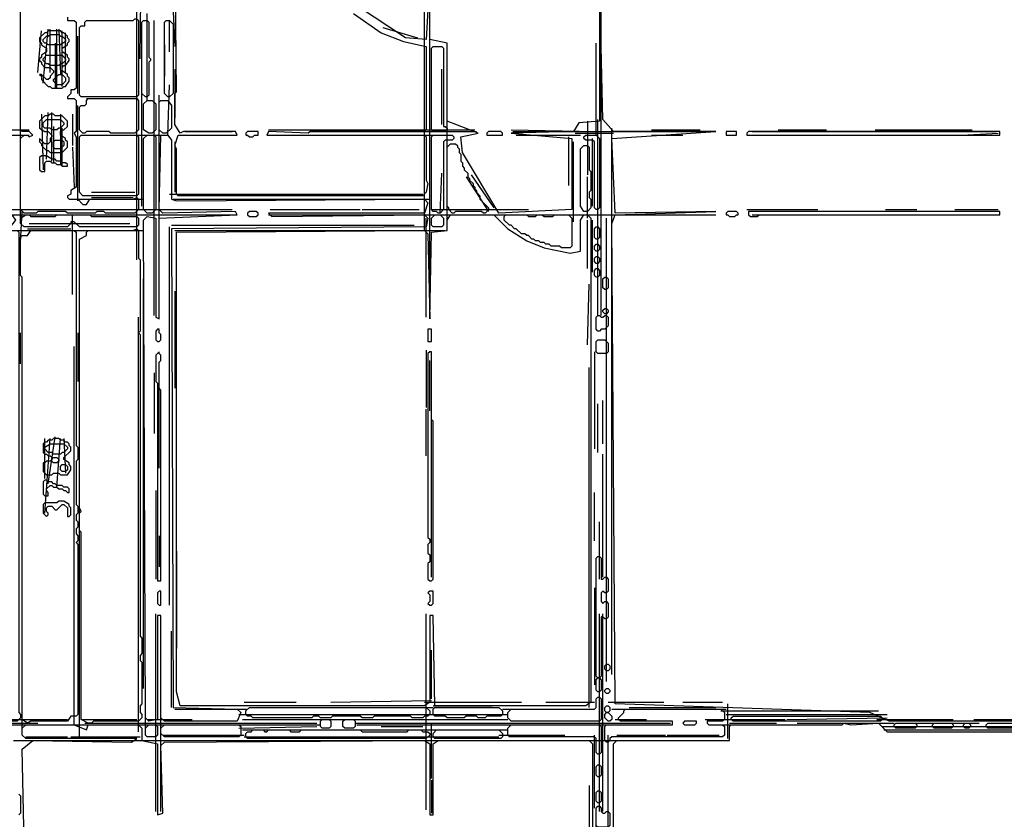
# Model space of a CAD drawing. Header units: millimetres. Extents: x -171 to 29168, y -21389 to 9617.
# Tile 41 of 60: x 1721 to 5374, y 2814 to 5779. Entities that reach past the tile are written whole.
import ezdxf

# ---------------------------------------------------------------- set-up
doc = ezdxf.new("R2010")
doc.units = ezdxf.units.MM
for name, color, linetype in [('TRACE_CONTOUR_FINE', 8, 'Continuous'), ('TRACE_CONTOUR_MAJOR', 7, 'Continuous'), ('TRACE_DARK_PIXELS', 250, 'Continuous'), ('TRACE_STRAIGHT_LINES', 4, 'Continuous')]:
    doc.layers.add(name, color=color, linetype=linetype)

msp = doc.modelspace()

# ---------------------------------------------------------------- linework, layer by layer
at = {"layer": 'TRACE_CONTOUR_FINE'}
for points in [[(2559.9, 5357.7), (2559.9, 5351.3), (2566.3, 5351.3), (2572.7, 5344.9), (2585.6, 5344.9), (2592, 5351.3), (2604.9, 5351.3), (2604.9, 5364.2), (2566.3, 5364.2)], [(3453.9, 5357.7), (3453.9, 5351.3), (3511.8, 5351.3), (3511.8, 5357.7), (3505.4, 5364.2), (3460.3, 5364.2)], [(4341.5, 5364.2), (4341.5, 5351.3), (4380.1, 5351.3), (4380.1, 5364.2)], [(2566.3, 5061.9), (2566.3, 5055.4), (2572.7, 5049), (2598.5, 5049), (2604.9, 5055.4), (2604.9, 5061.9), (2598.5, 5068.3), (2572.7, 5068.3)], [(4341.5, 5061.9), (4341.5, 5055.4), (4347.9, 5055.4), (4354.4, 5049), (4373.7, 5049), (4380.1, 5055.4), (4386.5, 5055.4), (4386.5, 5061.9), (4380.1, 5068.3), (4347.9, 5068.3)], [(3852.7, 4939.7), (3859.1, 4946.1), (3865.5, 4946.1), (3872, 4939.7), (3872, 4926.8), (3865.5, 4920.4), (3859.1, 4920.4), (3852.7, 4926.8)], [(3852.7, 4894.6), (3859.1, 4901.1), (3865.5, 4901.1), (3872, 4894.6), (3872, 4881.8), (3865.5, 4875.3), (3859.1, 4875.3), (3852.7, 4881.8)], [(3859.1, 4856), (3865.5, 4856), (3872, 4849.6), (3872, 4830.3), (3865.5, 4823.9), (3859.1, 4823.9), (3852.7, 4830.3), (3852.7, 4849.6)], [(3884.8, 4701.7), (3891.3, 4708.1), (3897.7, 4708.1), (3904.1, 4701.7), (3904.1, 4695.3), (3897.7, 4688.8), (3891.3, 4688.8), (3884.8, 4695.3)], [(2231.9, 4630.9), (2225.4, 4624.5), (2225.4, 4592.3), (2231.9, 4585.9), (2238.3, 4585.9), (2244.7, 4592.3), (2244.7, 4611.6), (2238.3, 4618.1), (2238.3, 4630.9)], [(3235.2, 4630.9), (3235.2, 4585.9), (3248.1, 4585.9), (3248.1, 4630.9)], [(1839.5, 4148.5), (1845.9, 4155), (1858.8, 4155), (1865.2, 4148.5), (1865.2, 4142.1), (1858.8, 4135.7), (1845.9, 4135.7), (1839.5, 4142.1)], [(1871.7, 4122.8), (1878.1, 4129.2), (1891, 4129.2), (1897.4, 4122.8), (1897.4, 4110), (1891, 4103.5), (1878.1, 4103.5), (1871.7, 4110)], [(2238.3, 3659.7), (2231.9, 3653.3), (2231.9, 3614.7), (2238.3, 3608.3), (2244.7, 3608.3), (2244.7, 3659.7)], [(3254.5, 3659.7), (3241.7, 3659.7), (3235.2, 3653.3), (3241.7, 3646.9), (3241.7, 3621.1), (3235.2, 3614.7), (3241.7, 3608.3), (3248.1, 3608.3), (3254.5, 3614.7)], [(3891.3, 3383.2), (3897.7, 3389.6), (3904.1, 3389.6), (3910.6, 3383.2), (3910.6, 3370.3), (3904.1, 3363.9), (3897.7, 3363.9), (3891.3, 3370.3)], [(3891.3, 3293.1), (3897.7, 3299.5), (3904.1, 3299.5), (3910.6, 3293.1), (3910.6, 3286.7), (3904.1, 3280.2), (3897.7, 3280.2), (3891.3, 3286.7)], [(3891.3, 3228.8), (3897.7, 3235.2), (3904.1, 3235.2), (3910.6, 3228.8), (3910.6, 3215.9), (3904.1, 3209.5), (3897.7, 3209.5), (3891.3, 3215.9)], [(3891.3, 3203.1), (3897.7, 3209.5), (3904.1, 3209.5), (3917, 3196.6), (3917, 3183.8), (3910.6, 3177.3), (3904.1, 3177.3), (3891.3, 3190.2)], [(4180.7, 3170.9), (4187.1, 3164.5), (4225.7, 3164.5), (4232.2, 3170.9), (4232.2, 3177.3), (4187.1, 3177.3)], [(5222.7, 3164.5), (5229.1, 3170.9), (5242, 3170.9), (5248.4, 3164.5), (5248.4, 3158), (5242, 3151.6), (5229.1, 3151.6), (5222.7, 3158)]]:
    msp.add_lwpolyline(points, close=True, dxfattribs=at)
at = {"layer": 'TRACE_CONTOUR_MAJOR'}
for points in [[(2958.7, 5801.5), (3061.6, 5730.8), (3145.2, 5698.6), (3228.8, 5679.3), (3228.8, 5370.6), (3222.4, 5364.2), (2797.9, 5364.2), (2791.4, 5357.7), (2643.5, 5364.2), (2637.1, 5351.3), (3222.4, 5351.3), (3228.8, 5344.9), (3228.8, 5184.1), (3235.2, 5171.2), (3228.8, 5139.1), (3215.9, 5126.2), (2309, 5126.2), (2302.6, 5132.6), (2302.6, 5299.8), (2296.2, 5312.7), (2309, 5351.3), (2527.7, 5351.3), (2521.3, 5364.2), (2328.3, 5364.2), (2315.5, 5357.7), (2296.2, 5389.9), (2296.2, 5505.7), (2302.6, 5512.1), (2296.2, 6148.9)], [(1897.4, 5788.7), (1897.4, 5775.8), (1923.1, 5775.8), (1929.6, 5769.4), (1929.6, 5525), (1923.1, 5518.5), (1910.3, 5518.5), (1910.3, 5505.7), (1897.4, 5492.8), (1897.4, 5486.4), (1923.1, 5486.4), (1929.6, 5479.9), (1929.6, 5364.2), (1923.1, 5357.7), (1929.6, 5344.9), (1929.6, 5158.3), (1910.3, 5145.5), (1910.3, 5132.6), (1897.4, 5126.2), (1897.4, 5119.8), (1903.8, 5113.3), (1936, 5113.3), (1955.3, 5094), (1968.1, 5094), (1981, 5113.3), (2141.8, 5113.3), (2154.7, 5119.8), (2161.1, 5113.3), (2161.1, 5074.7), (2148.2, 5061.9), (2038.9, 5061.9), (2032.5, 5068.3), (2006.7, 5068.3), (2000.3, 5061.9), (1897.4, 5061.9), (1891, 5068.3), (1788.1, 5068.3), (1781.6, 5061.9), (1736.6, 5061.9), (1723.7, 5074.7), (1723.7, 5338.4), (1736.6, 5351.3), (1749.5, 5351.3), (1755.9, 5344.9), (1768.8, 5351.3), (1755.9, 5364.2), (1730.2, 5364.2), (1723.7, 5370.6), (1723.7, 6136)], [(5499.2, 3177.3), (4946.1, 3177.3), (4875.3, 3209.5), (3929.9, 3241.7), (3917, 5023.3), (3929.9, 5055.4), (4302.9, 5068.3), (3929.9, 5061.9), (3917, 5338.4), (4302.9, 5364.2), (3923.4, 5364.2), (3884.8, 5409.2), (3872, 5949.5), (3872, 5402.8), (3794.8, 5396.3), (3775.5, 5364.2), (3544, 5357.7), (3769.1, 5338.4), (3769.1, 5074.7), (3498.9, 5061.9), (3363.9, 5287), (3357.4, 5344.9), (3421.7, 5357.7), (3306, 5402.8), (3306, 5692.2), (3241.7, 5705.1), (3241.7, 5949.5), (3228.8, 5705.1), (3151.6, 5711.5), (2920.1, 5865.8)], [(1743, 2437.7), (1730.2, 3074.4), (1768.8, 3106.6), (2135.4, 3100.2), (2154.7, 3113), (1743, 3113), (1730.2, 3125.9), (1730.2, 3151.6), (1743, 3164.5), (1923.1, 3164.5), (1968.1, 3145.2), (1974.6, 3164.5), (2161.1, 3164.5), (2174, 3151.6), (2174, 3106.6), (2231.9, 3093.7), (2231.9, 2830), (2251.1, 2836.4), (2244.7, 3087.3), (2257.6, 3100.2), (3222.4, 3106.6), (3241.7, 3093.7), (3241.7, 2830), (3254.5, 2830), (3254.5, 3093.7), (3273.8, 3106.6), (3833.4, 3106.6), (3846.2, 3093.7), (3846.2, 2418.4)], [(3923.4, 2746.4), (3923.4, 3093.7), (3936.3, 3106.6), (4354.4, 3106.6), (4354.4, 3158), (4360.8, 3164.5), (4772.4, 3164.5), (4778.9, 3170.9), (4804.6, 3164.5), (4907.5, 3170.9), (4939.7, 3138.7), (5505.7, 3138.7)], [(1717.3, 2907.2), (1723.7, 2900.8), (1723.7, 2836.4), (1717.3, 2830)]]:
    msp.add_lwpolyline(points, dxfattribs=at)
for points in [[(2154.7, 5782.2), (2161.1, 5775.8), (2161.1, 5499.2), (2154.7, 5492.8), (1948.9, 5492.8), (1942.4, 5499.2), (1942.4, 5750.1), (1948.9, 5756.5), (1961.7, 5756.5), (1961.7, 5769.4), (1968.1, 5775.8), (2141.8, 5775.8), (2148.2, 5782.2)], [(2180.4, 5775.8), (2193.3, 5775.8), (2199.7, 5769.4), (2199.7, 5640.7), (2206.1, 5634.3), (2206.1, 5627.9), (2199.7, 5621.4), (2199.7, 5499.2), (2193.3, 5492.8), (2186.8, 5492.8), (2174, 5505.7), (2174, 5769.4)], [(2264, 5775.8), (2276.9, 5775.8), (2289.7, 5762.9), (2289.7, 5505.7), (2276.9, 5492.8), (2270.4, 5492.8), (2257.6, 5505.7), (2257.6, 5769.4)], [(1826.6, 5737.2), (1820.2, 5730.8), (1813.8, 5730.8), (1794.5, 5711.5), (1794.5, 5698.6), (1800.9, 5692.2), (1800.9, 5685.8), (1820.2, 5672.9), (1820.2, 5660), (1800.9, 5647.2), (1800.9, 5640.7), (1794.5, 5634.3), (1794.5, 5627.9), (1800.9, 5621.4), (1800.9, 5615), (1813.8, 5602.1), (1833.1, 5602.1), (1845.9, 5589.3), (1845.9, 5582.8), (1833.1, 5570), (1833.1, 5563.6), (1826.6, 5557.1), (1820.2, 5557.1), (1800.9, 5576.4), (1794.5, 5576.4), (1800.9, 5570), (1800.9, 5557.1), (1826.6, 5531.4), (1833.1, 5531.4), (1839.5, 5525), (1878.1, 5525), (1884.5, 5531.4), (1891, 5531.4), (1903.8, 5550.7), (1903.8, 5563.6), (1897.4, 5570), (1897.4, 5576.4), (1878.1, 5589.3), (1878.1, 5602.1), (1884.5, 5608.6), (1891, 5608.6), (1903.8, 5627.9), (1903.8, 5634.3), (1897.4, 5640.7), (1897.4, 5647.2), (1878.1, 5660), (1878.1, 5672.9), (1897.4, 5685.8), (1897.4, 5692.2), (1903.8, 5698.6), (1903.8, 5705.1), (1897.4, 5711.5), (1897.4, 5717.9), (1884.5, 5730.8), (1878.1, 5730.8), (1871.7, 5737.2)], [(1807.4, 5705.1), (1820.2, 5717.9), (1826.6, 5717.9), (1833.1, 5724.3), (1865.2, 5724.3), (1871.7, 5717.9), (1878.1, 5717.9), (1891, 5705.1), (1891, 5698.6), (1871.7, 5685.8), (1826.6, 5685.8), (1820.2, 5692.2), (1813.8, 5692.2), (1807.4, 5698.6)], [(3254.5, 5679.3), (3286.7, 5679.3), (3293.1, 5672.9), (3293.1, 5383.5), (3299.5, 5383.5), (3306, 5377), (3306, 5370.6), (3299.5, 5364.2), (3254.5, 5364.2), (3248.1, 5370.6), (3248.1, 5672.9)], [(1807.4, 5634.3), (1820.2, 5647.2), (1878.1, 5647.2), (1891, 5634.3), (1891, 5627.9), (1878.1, 5615), (1871.7, 5615), (1865.2, 5608.6), (1833.1, 5608.6), (1826.6, 5615), (1820.2, 5615), (1807.4, 5627.9)], [(1865.2, 5576.4), (1878.1, 5576.4), (1891, 5563.6), (1891, 5550.7), (1878.1, 5537.8), (1858.8, 5537.8), (1845.9, 5550.7), (1845.9, 5557.1)], [(1942.4, 5454.2), (1948.9, 5460.6), (1961.7, 5460.6), (1968.1, 5467.1), (1968.1, 5479.9), (1974.6, 5486.4), (2154.7, 5486.4), (2161.1, 5479.9), (2161.1, 5370.6), (2148.2, 5357.7), (2058.2, 5357.7), (2051.8, 5364.2), (1968.1, 5364.2), (1961.7, 5357.7), (1955.3, 5357.7), (1942.4, 5370.6)], [(2193.3, 5479.9), (2212.6, 5479.9), (2225.4, 5467.1), (2225.4, 5370.6), (2212.6, 5357.7), (2199.7, 5357.7), (2180.4, 5370.6), (2180.4, 5467.1)], [(2244.7, 5479.9), (2270.4, 5479.9), (2283.3, 5460.6), (2283.3, 5377), (2264, 5357.7), (2251.1, 5357.7), (2238.3, 5370.6), (2238.3, 5473.5)], [(1813.8, 5422.1), (1794.5, 5402.8), (1794.5, 5377), (1813.8, 5364.2), (1826.6, 5364.2), (1839.5, 5351.3), (1839.5, 5344.9), (1833.1, 5338.4), (1833.1, 5325.6), (1826.6, 5319.1), (1813.8, 5319.1), (1794.5, 5338.4), (1794.5, 5325.6), (1800.9, 5319.1), (1800.9, 5312.7), (1820.2, 5293.4), (1826.6, 5293.4), (1833.1, 5287), (1878.1, 5287), (1897.4, 5306.3), (1897.4, 5325.6), (1891, 5332), (1891, 5338.4), (1871.7, 5351.3), (1871.7, 5364.2), (1878.1, 5370.6), (1884.5, 5370.6), (1897.4, 5383.5), (1897.4, 5402.8), (1878.1, 5422.1), (1852.4, 5422.1), (1845.9, 5428.5), (1833.1, 5428.5), (1826.6, 5422.1)], [(1807.4, 5383.5), (1807.4, 5396.3), (1820.2, 5409.2), (1871.7, 5409.2), (1884.5, 5396.3), (1884.5, 5389.9), (1871.7, 5377), (1865.2, 5377), (1858.8, 5370.6), (1839.5, 5370.6), (1833.1, 5377), (1813.8, 5377)], [(1942.4, 5344.9), (1948.9, 5351.3), (2154.7, 5351.3), (2161.1, 5344.9), (2161.1, 5132.6), (2154.7, 5126.2), (1955.3, 5126.2), (1942.4, 5139.1)], [(2244.7, 5351.3), (2270.4, 5351.3), (2283.3, 5332), (2283.3, 5113.3), (2302.6, 5106.9), (3222.4, 5113.3), (3235.2, 5100.5), (3222.4, 5061.9), (2643.5, 5061.9), (2656.4, 5049), (3222.4, 5055.4), (3235.2, 5042.6), (3228.8, 5010.4), (2283.3, 5004), (2289.7, 3228.8), (2527.7, 3222.4), (2540.6, 3209.5), (2527.7, 3177.3), (2257.6, 3177.3), (2244.7, 3190.2), (2244.7, 3569.7), (2231.9, 3569.7), (2231.9, 3183.8), (2199.7, 3177.3), (2186.8, 3190.2), (2180.4, 5036.1), (2193.3, 5049), (2225.4, 5042.6), (2225.4, 4676), (2238.3, 4669.5), (2238.3, 5042.6), (2527.7, 5055.4), (2521.3, 5068.3), (2251.1, 5061.9), (2238.3, 5074.7)], [(2193.3, 5351.3), (2219, 5351.3), (2225.4, 5344.9), (2225.4, 5074.7), (2212.6, 5061.9), (2193.3, 5061.9), (2180.4, 5074.7), (2180.4, 5338.4)], [(3325.3, 5351.3), (3331.7, 5344.9), (3331.7, 5338.4), (3325.3, 5332), (3299.5, 5332), (3293.1, 5325.6), (3293.1, 5074.7), (3280.2, 5061.9), (3273.8, 5061.9), (3267.4, 5068.3), (3254.5, 5068.3), (3248.1, 5074.7), (3248.1, 5344.9), (3254.5, 5351.3)], [(3820.5, 5351.3), (3859.1, 5351.3), (3872, 5338.4), (3872, 5081.2), (3865.5, 5074.7), (3859.1, 5074.7), (3852.7, 5081.2), (3852.7, 5325.6), (3846.2, 5332), (3820.5, 5332), (3814.1, 5338.4), (3814.1, 5344.9)], [(4418.7, 5357.7), (4418.7, 5351.3), (5357.7, 5351.3), (5357.7, 5364.2), (4425.1, 5364.2)], [(1845.9, 5325.6), (1852.4, 5332), (1878.1, 5332), (1884.5, 5325.6), (1884.5, 5312.7), (1871.7, 5299.8), (1852.4, 5299.8), (1845.9, 5306.3)], [(3318.8, 5319.1), (3338.1, 5319.1), (3344.6, 5312.7), (3344.6, 5306.3), (3351, 5299.8), (3351, 5287), (3357.4, 5280.6), (3357.4, 5254.8), (3363.9, 5248.4), (3363.9, 5235.5), (3370.3, 5229.1), (3370.3, 5222.7), (3383.2, 5209.8), (3383.2, 5196.9), (3389.6, 5190.5), (3389.6, 5184.1), (3402.5, 5171.2), (3402.5, 5164.8), (3408.9, 5158.3), (3408.9, 5151.9), (3415.3, 5145.5), (3415.3, 5139.1), (3428.2, 5126.2), (3428.2, 5113.3), (3460.3, 5081.2), (3460.3, 5074.7), (3447.5, 5061.9), (3441, 5061.9), (3434.6, 5068.3), (3338.1, 5068.3), (3331.7, 5061.9), (3325.3, 5061.9), (3312.4, 5074.7), (3312.4, 5081.2), (3306, 5087.6), (3306, 5306.3)], [(3814.1, 5312.7), (3827, 5312.7), (3833.4, 5306.3), (3833.4, 5222.7), (3839.8, 5216.2), (3839.8, 5145.5), (3833.4, 5139.1), (3833.4, 5119.8), (3839.8, 5113.3), (3839.8, 5081.2), (3827, 5068.3), (3814.1, 5068.3), (3801.2, 5087.6), (3801.2, 5299.8)], [(1794.5, 5267.7), (1794.5, 5222.7), (1800.9, 5216.2), (1813.8, 5216.2), (1813.8, 5248.4), (1820.2, 5254.8), (1833.1, 5254.8), (1839.5, 5248.4), (1852.4, 5248.4), (1858.8, 5242), (1871.7, 5242), (1878.1, 5235.5), (1897.4, 5235.5), (1897.4, 5242), (1891, 5248.4), (1878.1, 5248.4), (1871.7, 5254.8), (1858.8, 5254.8), (1852.4, 5261.3), (1839.5, 5261.3), (1820.2, 5274.1), (1800.9, 5274.1)], [(1524.3, 5055.4), (1537.2, 5049), (1678.7, 5049), (1691.6, 5055.4), (1704.4, 5036.1), (1678.7, 5004), (1685.1, 4997.5), (1710.9, 4997.5), (1717.3, 4991.1), (1717.3, 3209.5), (1723.7, 3203.1), (1723.7, 3190.2), (1710.9, 3177.3), (1543.6, 3177.3), (1530.8, 3170.9), (1517.9, 3183.8), (1517.9, 4753.1), (1511.5, 4759.6), (1511.5, 5042.6)], [(1723.7, 5042.6), (1743, 5055.4), (1755.9, 5055.4), (1762.3, 5049), (1852.4, 5049), (1858.8, 5055.4), (1981, 5055.4), (1987.4, 5049), (2154.7, 5049), (2161.1, 5042.6), (2161.1, 5016.8), (2154.7, 5010.4), (1942.4, 5010.4), (1923.1, 5029.7), (1910.3, 5029.7), (1910.3, 5023.3), (1897.4, 5010.4), (1736.6, 5010.4), (1723.7, 5023.3)], [(3827, 5055.4), (3839.8, 5042.6), (3839.8, 3248.1), (3820.5, 3235.2), (3260.9, 3235.2), (3254.5, 3569.7), (3241.7, 3569.7), (3241.7, 3248.1), (3222.4, 3235.2), (2315.5, 3235.2), (2302.6, 3286.7), (2302.6, 4991.1), (3222.4, 4997.5), (3235.2, 4984.7), (3241.7, 4669.5), (3248.1, 4991.1), (3306, 4997.5), (3306, 5036.1), (3318.8, 5055.4), (3479.6, 5055.4), (3531.1, 5004), (3601.8, 4959), (3666.2, 4933.2), (3762.6, 4913.9), (3801.2, 4920.4), (3801.2, 5036.1), (3814.1, 5055.4)], [(3260.9, 5055.4), (3280.2, 5055.4), (3293.1, 5042.6), (3293.1, 5016.8), (3286.7, 5010.4), (3254.5, 5010.4), (3248.1, 5016.8), (3248.1, 5042.6)], [(3518.2, 5049), (3524.7, 5055.4), (3601.8, 5055.4), (3608.3, 5049), (3634, 5049), (3640.4, 5055.4), (3659.7, 5055.4), (3666.2, 5049), (3698.3, 5049), (3704.7, 5055.4), (3756.2, 5055.4), (3769.1, 5042.6), (3769.1, 4939.7), (3762.6, 4933.2), (3730.5, 4933.2), (3724, 4939.7), (3691.9, 4939.7), (3685.5, 4946.1), (3672.6, 4946.1), (3666.2, 4952.5), (3653.3, 4952.5), (3646.9, 4959), (3634, 4959), (3627.6, 4965.4), (3621.1, 4965.4), (3608.3, 4978.3), (3601.8, 4978.3), (3595.4, 4984.7), (3582.5, 4984.7), (3563.2, 5004), (3556.8, 5004), (3544, 5016.8), (3537.5, 5016.8), (3518.2, 5036.1)], [(4425.1, 5068.3), (4425.1, 5055.4), (4431.5, 5049), (4457.3, 5049), (4463.7, 5055.4), (5357.7, 5055.4), (5357.7, 5068.3)], [(3859.1, 5010.4), (3865.5, 5010.4), (3872, 5004), (3872, 4971.8), (3865.5, 4965.4), (3859.1, 4965.4), (3852.7, 4971.8), (3852.7, 5004)], [(1923.1, 4997.5), (1929.6, 4991.1), (1929.6, 4200), (1936, 4193.6), (1936, 4148.5), (1929.6, 4142.1), (1929.6, 3981.3), (1936, 3974.9), (1936, 3949.2), (1929.6, 3942.7), (1929.6, 3923.4), (1936, 3917), (1936, 3897.7), (1929.6, 3891.3), (1929.6, 3872), (1936, 3865.5), (1936, 3846.2), (1929.6, 3839.8), (1936, 3833.4), (1936, 3203.1), (1929.6, 3196.6), (1910.3, 3196.6), (1897.4, 3177.3), (1762.3, 3177.3), (1749.5, 3170.9), (1730.2, 3183.8), (1730.2, 4823.9), (1723.7, 4830.3), (1723.7, 4971.8), (1730.2, 4978.3), (1749.5, 4978.3), (1762.3, 4997.5)], [(2154.7, 5004), (2161.1, 4997.5), (2161.1, 4894.6), (2167.5, 4888.2), (2167.5, 4624.5), (2161.1, 4618.1), (2167.5, 4611.6), (2167.5, 3492.5), (2174, 3486.1), (2174, 3428.2), (2167.5, 3421.7), (2167.5, 3402.5), (2174, 3396), (2174, 3241.7), (2167.5, 3235.2), (2167.5, 3209.5), (2174, 3203.1), (2174, 3190.2), (2161.1, 3177.3), (1993.9, 3177.3), (1987.4, 3170.9), (1974.6, 3170.9), (1948.9, 3183.8), (1948.9, 3878.4), (1942.4, 3884.8), (1942.4, 3949.2), (1948.9, 3955.6), (1942.4, 3968.5), (1942.4, 4965.4), (1968.1, 4978.3), (1968.1, 4991.1), (1974.6, 4997.5), (2141.8, 4997.5)], [(3891.3, 4823.9), (3897.7, 4823.9), (3904.1, 4817.5), (3904.1, 4785.3), (3897.7, 4778.9), (3891.3, 4778.9), (3884.8, 4785.3), (3884.8, 4817.5)], [(3859.1, 4676), (3865.5, 4682.4), (3872, 4682.4), (3878.4, 4676), (3884.8, 4676), (3891.3, 4682.4), (3897.7, 4682.4), (3904.1, 4676), (3904.1, 4643.8), (3891.3, 4630.9), (3878.4, 4630.9), (3872, 4624.5), (3865.5, 4624.5), (3859.1, 4630.9)], [(3859.1, 4585.9), (3865.5, 4592.3), (3891.3, 4592.3), (3904.1, 4579.5), (3904.1, 4547.3), (3897.7, 4540.9), (3865.5, 4540.9), (3859.1, 4547.3)], [(2238.3, 4547.3), (2225.4, 4534.5), (2225.4, 4438), (2231.9, 4431.5), (2231.9, 3698.3), (2244.7, 3698.3), (2244.7, 4405.8), (2238.3, 4412.3), (2238.3, 4508.7), (2244.7, 4515.2), (2244.7, 4534.5), (2238.3, 4540.9)], [(3241.7, 4547.3), (3235.2, 4540.9), (3235.2, 3859.1), (3241.7, 3852.7), (3241.7, 3839.8), (3235.2, 3833.4), (3235.2, 3801.2), (3241.7, 3794.8), (3241.7, 3769.1), (3235.2, 3762.6), (3235.2, 3704.7), (3241.7, 3698.3), (3248.1, 3698.3), (3254.5, 3704.7), (3254.5, 4290), (3248.1, 4296.5), (3248.1, 4547.3)], [(1813.8, 4212.9), (1807.4, 4206.4), (1807.4, 4174.3), (1813.8, 4167.8), (1820.2, 4167.8), (1826.6, 4161.4), (1833.1, 4161.4), (1839.5, 4155), (1839.5, 4148.5), (1833.1, 4142.1), (1820.2, 4142.1), (1813.8, 4135.7), (1807.4, 4135.7), (1807.4, 4103.5), (1820.2, 4090.7), (1839.5, 4090.7), (1845.9, 4097.1), (1865.2, 4097.1), (1871.7, 4090.7), (1897.4, 4090.7), (1910.3, 4110), (1910.3, 4122.8), (1903.8, 4129.2), (1903.8, 4135.7), (1884.5, 4148.5), (1884.5, 4155), (1910.3, 4180.7), (1910.3, 4193.6), (1903.8, 4200), (1903.8, 4206.4), (1897.4, 4212.9), (1891, 4212.9), (1884.5, 4219.3), (1871.7, 4219.3), (1865.2, 4225.7), (1845.9, 4225.7), (1839.5, 4219.3), (1826.6, 4219.3), (1820.2, 4212.9)], [(1813.8, 4193.6), (1833.1, 4206.4), (1884.5, 4206.4), (1897.4, 4193.6), (1897.4, 4187.1), (1884.5, 4174.3), (1878.1, 4174.3), (1871.7, 4167.8), (1845.9, 4167.8), (1839.5, 4174.3), (1826.6, 4174.3), (1813.8, 4187.1)], [(1807.4, 4064.9), (1807.4, 4019.9), (1813.8, 4013.5), (1826.6, 4013.5), (1826.6, 4026.3), (1820.2, 4032.8), (1820.2, 4039.2), (1833.1, 4052.1), (1839.5, 4052.1), (1845.9, 4045.6), (1858.8, 4045.6), (1865.2, 4039.2), (1878.1, 4039.2), (1884.5, 4032.8), (1891, 4032.8), (1897.4, 4026.3), (1903.8, 4026.3), (1903.8, 4039.2), (1897.4, 4045.6), (1884.5, 4045.6), (1878.1, 4052.1), (1858.8, 4052.1), (1852.4, 4058.5), (1845.9, 4058.5), (1839.5, 4064.9), (1826.6, 4064.9), (1820.2, 4071.4), (1813.8, 4071.4)], [(1910.3, 3968.5), (1903.8, 3974.9), (1903.8, 3981.3), (1884.5, 3994.2), (1865.2, 3994.2), (1858.8, 3987.7), (1813.8, 3987.7), (1807.4, 3981.3), (1807.4, 3949.2), (1820.2, 3936.3), (1826.6, 3942.7), (1826.6, 3949.2), (1820.2, 3955.6), (1820.2, 3968.5), (1826.6, 3974.9), (1839.5, 3974.9), (1852.4, 3962), (1858.8, 3962), (1878.1, 3981.3), (1884.5, 3981.3), (1897.4, 3968.5), (1897.4, 3936.3), (1903.8, 3936.3), (1910.3, 3942.7)], [(3865.5, 3788.4), (3872, 3788.4), (3878.4, 3781.9), (3878.4, 3704.7), (3884.8, 3704.7), (3891.3, 3711.2), (3897.7, 3711.2), (3904.1, 3704.7), (3904.1, 3659.7), (3897.7, 3653.3), (3891.3, 3653.3), (3884.8, 3659.7), (3878.4, 3653.3), (3878.4, 3621.1), (3884.8, 3614.7), (3891.3, 3621.1), (3897.7, 3621.1), (3904.1, 3614.7), (3904.1, 3563.2), (3897.7, 3556.8), (3891.3, 3556.8), (3884.8, 3563.2), (3884.8, 3569.7), (3878.4, 3563.2), (3878.4, 3344.6), (3872, 3338.1), (3865.5, 3338.1), (3859.1, 3344.6), (3859.1, 3781.9)], [(3865.5, 3338.1), (3872, 3338.1), (3878.4, 3331.7), (3878.4, 3293.1), (3872, 3286.7), (3865.5, 3286.7), (3859.1, 3293.1), (3859.1, 3331.7)], [(3878.4, 3260.9), (3878.4, 3183.8), (3872, 3177.3), (3544, 3177.3), (3531.1, 3190.2), (3531.1, 3209.5), (3544, 3222.4), (3852.7, 3222.4), (3859.1, 3228.8), (3859.1, 3260.9), (3865.5, 3267.4), (3872, 3267.4)], [(2559.9, 3215.9), (2572.7, 3228.8), (3228.8, 3228.8), (3241.7, 3215.9), (3241.7, 3203.1), (3235.2, 3196.6), (3222.4, 3196.6), (3215.9, 3190.2), (3177.3, 3190.2), (3170.9, 3196.6), (3035.8, 3196.6), (3029.4, 3190.2), (2990.8, 3190.2), (2984.4, 3196.6), (2881.5, 3196.6), (2875, 3190.2), (2836.4, 3190.2), (2830, 3196.6), (2810.7, 3196.6), (2804.3, 3190.2), (2585.6, 3190.2), (2579.2, 3196.6), (2566.3, 3196.6), (2559.9, 3203.1)], [(3254.5, 3222.4), (3260.9, 3228.8), (3498.9, 3228.8), (3511.8, 3215.9), (3511.8, 3203.1), (3505.4, 3196.6), (3453.9, 3196.6), (3447.5, 3190.2), (3421.7, 3190.2), (3415.3, 3196.6), (3376.7, 3196.6), (3370.3, 3190.2), (3306, 3190.2), (3299.5, 3196.6), (3260.9, 3196.6), (3254.5, 3203.1)], [(3891.3, 3158), (3897.7, 3164.5), (4142.1, 3164.5), (4142.1, 3177.3), (3949.2, 3177.3), (3942.7, 3183.8), (3942.7, 3190.2), (3962, 3209.5), (3962, 3215.9), (3968.5, 3222.4), (4322.2, 3222.4), (4335.1, 3209.5), (4335.1, 3183.8), (4328.6, 3177.3), (4270.8, 3177.3), (4270.8, 3170.9), (4277.2, 3164.5), (4328.6, 3164.5), (4335.1, 3158), (4335.1, 3125.9), (4328.6, 3119.4), (3917, 3119.4), (3910.6, 3113), (3910.6, 3106.6), (3904.1, 3100.2), (3897.7, 3100.2), (3891.3, 3106.6)], [(2836.4, 3177.3), (2842.9, 3183.8), (2868.6, 3183.8), (2875, 3177.3), (2875, 3158), (2868.6, 3151.6), (2842.9, 3151.6), (2836.4, 3158)], [(2920.1, 3177.3), (2926.5, 3183.8), (2958.7, 3183.8), (2965.1, 3177.3), (2965.1, 3158), (2958.7, 3151.6), (2926.5, 3151.6), (2920.1, 3158)], [(4360.8, 3190.2), (4367.2, 3196.6), (4913.9, 3196.6), (4920.4, 3190.2), (4920.4, 3183.8), (4913.9, 3177.3), (4367.2, 3177.3), (4360.8, 3183.8)], [(2199.7, 3164.5), (2225.4, 3164.5), (2231.9, 3158), (2231.9, 3125.9), (2225.4, 3119.4), (2193.3, 3119.4), (2186.8, 3125.9), (2186.8, 3151.6)], [(2244.7, 3151.6), (2257.6, 3164.5), (2534.2, 3164.5), (2540.6, 3158), (2540.6, 3125.9), (2534.2, 3119.4), (2257.6, 3119.4), (2244.7, 3132.3)], [(2559.9, 3119.4), (2559.9, 3132.3), (2566.3, 3138.7), (2579.2, 3138.7), (2585.6, 3145.2), (2624.2, 3145.2), (2630.6, 3138.7), (2637.1, 3138.7), (2643.5, 3145.2), (2720.7, 3145.2), (2727.1, 3138.7), (2759.3, 3138.7), (2765.7, 3145.2), (2984.4, 3145.2), (2990.8, 3138.7), (3158, 3138.7), (3164.5, 3145.2), (3209.5, 3145.2), (3215.9, 3138.7), (3235.2, 3138.7), (3241.7, 3132.3), (3241.7, 3125.9), (3228.8, 3113), (2566.3, 3113)], [(3254.5, 3132.3), (3267.4, 3145.2), (3498.9, 3145.2), (3511.8, 3132.3), (3511.8, 3119.4), (3505.4, 3113), (3260.9, 3113), (3254.5, 3119.4)], [(3531.1, 3151.6), (3544, 3164.5), (3872, 3164.5), (3878.4, 3158), (3878.4, 3061.6), (3872, 3055.1), (3865.5, 3055.1), (3859.1, 3061.6), (3859.1, 3113), (3852.7, 3119.4), (3537.5, 3119.4), (3531.1, 3125.9)], [(4965.4, 3164.5), (4971.8, 3170.9), (5042.6, 3170.9), (5049, 3164.5), (5049, 3158), (5042.6, 3151.6), (4971.8, 3151.6), (4965.4, 3158)], [(5106.9, 3164.5), (5113.3, 3170.9), (5177.6, 3170.9), (5184.1, 3164.5), (5184.1, 3158), (5177.6, 3151.6), (5113.3, 3151.6), (5106.9, 3158)], [(5306.3, 3164.5), (5312.7, 3170.9), (5486.4, 3170.9), (5492.8, 3164.5), (5492.8, 3158), (5486.4, 3151.6), (5312.7, 3151.6), (5306.3, 3158)], [(3865.5, 3016.5), (3872, 3016.5), (3878.4, 3010.1), (3878.4, 2977.9), (3872, 2971.5), (3865.5, 2971.5), (3859.1, 2977.9), (3859.1, 3010.1)], [(3865.5, 2920.1), (3872, 2920.1), (3878.4, 2913.6), (3878.4, 2881.5), (3872, 2875), (3865.5, 2875), (3859.1, 2881.5), (3859.1, 2913.6)], [(3865.5, 2862.2), (3872, 2862.2), (3878.4, 2855.7), (3878.4, 2842.9), (3884.8, 2836.4), (3891.3, 2836.4), (3897.7, 2842.9), (3904.1, 2842.9), (3910.6, 2836.4), (3910.6, 2791.4), (3904.1, 2785), (3865.5, 2785), (3859.1, 2791.4), (3859.1, 2855.7)]]:
    msp.add_lwpolyline(points, close=True, dxfattribs=at)
at = {"layer": 'TRACE_DARK_PIXELS'}
for p, q in [((2334.8, 5364.2), (2508.4, 5364.2)), ((2797.9, 5364.2), (3415.3, 5364.2)), ((3550.4, 5364.2), (4302.9, 5364.2)), ((4438, 5364.2), (5344.9, 5364.2)), ((1910.3, 5113.3), (2180.4, 5113.3)), ((2296.2, 5113.3), (3241.7, 5113.3)), ((1177, 5055.4), (2527.7, 5055.4)), ((2643.5, 5055.4), (4302.9, 5055.4)), ((4438, 5055.4), (5344.9, 5055.4)), ((1698, 4997.5), (2180.4, 4997.5)), ((2296.2, 4997.5), (3299.5, 4997.5)), ((2296.2, 3222.4), (2566.3, 3222.4)), ((3511.8, 3222.4), (3839.8, 3222.4)), ((3917, 3222.4), (4341.5, 3222.4)), ((2547, 3183.8), (3531.1, 3183.8)), ((4341.5, 3203.1), (4939.7, 3203.1)), ((1196.3, 3164.5), (2836.4, 3164.5)), ((2547, 3145.2), (3531.1, 3145.2)), ((2971.5, 3164.5), (4129.2, 3164.5)), ((4283.6, 3164.5), (4766, 3164.5)), ((4939.7, 3145.2), (5518.5, 3145.2)), ((1698, 3106.6), (2141.8, 3106.6)), ((2180.4, 3106.6), (3878.4, 3106.6)), ((3917, 3106.6), (4341.5, 3106.6))]:
    msp.add_line(p, q, dxfattribs=at)
at = {"layer": 'TRACE_STRAIGHT_LINES'}
for p, q in [((2154.7, 4888.2), (2154.7, 6560.5)), ((2167.5, 5634.3), (2174, 6116.7)), ((3222.4, 4997.5), (3222.4, 5949.5)), ((3241.7, 4676), (3241.7, 5943)), ((3878.4, 4682.4), (3878.4, 5943)), ((2193.3, 5479.9), (2193.3, 5801.5)), ((2219, 4682.4), (2219, 5775.8)), ((2276.9, 5660), (2276.9, 5775.8)), ((2289.7, 5808), (2296.2, 5679.3)), ((1788.1, 5582.8), (1800.9, 5737.2)), ((1807.4, 5544.3), (1826.6, 5743.6)), ((1833.1, 5582.8), (1833.1, 5743.6)), ((1858.8, 5525), (1858.8, 5743.6)), ((1865.2, 5743.6), (1871.7, 5576.4)), ((1878.1, 5531.4), (1878.1, 5737.2)), ((3068, 5750.1), (3196.6, 5711.5)), ((1891, 5582.8), (1891, 5730.8)), ((1936, 5505.7), (1936, 5717.9)), ((1723.7, 5023.3), (1723.7, 5698.6)), ((1852.4, 5692.2), (1852.4, 5525)), ((2257.6, 5685.8), (2257.6, 5570)), ((3306, 5010.4), (3306, 5685.8)), ((3859.1, 5351.3), (3859.1, 5692.2)), ((2174, 5087.6), (2174, 5627.9)), ((2296.2, 5595.7), (2296.2, 5415.6)), ((3286.7, 5389.9), (3286.7, 5595.7)), ((2270.4, 5351.3), (2276.9, 5537.8)), ((1968.1, 5486.4), (2148.2, 5486.4)), ((2238.3, 4682.4), (2238.3, 5499.2)), ((1936, 5106.9), (1936, 5460.6)), ((1800.9, 5428.5), (1807.4, 5222.7)), ((1820.2, 5261.3), (1826.6, 5434.9)), ((1839.5, 5254.8), (1839.5, 5434.9)), ((1871.7, 5428.5), (1871.7, 5242)), ((1916.7, 5428.5), (1916.7, 5312.7)), ((3865.5, 4682.4), (3865.5, 5409.2)), ((1170.6, 5370.6), (1755.9, 5370.6)), ((1845.9, 5383.5), (1845.9, 5248.4)), ((1878.1, 5235.5), (1878.1, 5377)), ((2643.5, 5370.6), (3408.9, 5370.6)), ((3544, 5370.6), (3859.1, 5364.2)), ((3827, 5402.8), (3827, 5203.4)), ((3917, 3351), (3917, 5377)), ((4064.9, 5370.6), (4245, 5370.6)), ((4534.5, 5370.6), (4714.5, 5370.6)), ((4894.6, 5370.6), (5254.8, 5370.6)), ((1170.6, 5351.3), (1755.9, 5351.3)), ((2116.1, 5351.3), (2257.6, 5351.3)), ((2649.9, 5351.3), (3286.7, 5351.3)), ((3563.2, 5351.3), (3801.2, 5351.3)), ((3756.2, 5344.9), (3756.2, 5164.8)), ((3781.9, 5357.7), (3923.4, 5357.7)), ((3846.2, 5087.6), (3846.2, 5338.4)), ((4064.9, 5351.3), (4180.7, 5351.3)), ((4592.3, 5351.3), (4952.5, 5351.3)), ((5016.8, 5351.3), (5196.9, 5351.3)), ((5216.2, 5351.3), (5351.3, 5357.7)), ((1916.7, 5306.3), (1923.1, 5158.3)), ((2296.2, 5325.6), (2296.2, 5139.1)), ((3775.5, 5029.7), (3775.5, 5325.6)), ((3280.2, 5061.9), (3286.7, 5209.8)), ((3376.7, 5196.9), (3460.3, 5068.3)), ((3396, 5203.4), (3479.6, 5081.2)), ((3827, 5042.6), (3827, 5196.9)), ((1987.4, 5139.1), (2148.2, 5139.1)), ((1987.4, 5119.8), (2141.8, 5119.8)), ((2276.9, 5132.6), (3215.9, 5132.6)), ((2289.7, 5113.3), (3215.9, 5113.3)), ((1588.7, 5074.7), (2508.4, 5074.7)), ((1723.7, 4952.5), (1730.2, 5068.3)), ((1736.6, 5055.4), (1981, 5055.4)), ((1916.7, 4759.6), (1916.7, 5055.4)), ((2186.8, 5055.4), (2502, 5055.4)), ((2643.5, 5055.4), (4290, 5055.4)), ((2649.9, 5074.7), (2984.4, 5074.7)), ((2990.8, 5074.7), (3203.1, 5074.7)), ((3228.8, 4676), (3228.8, 5042.6)), ((3248.1, 5074.7), (3608.3, 5074.7)), ((3897.7, 3325.3), (3897.7, 5042.6)), ((4418.7, 5074.7), (4682.4, 5074.7)), ((4798.2, 5055.4), (5126.2, 5055.4)), ((4933.2, 5074.7), (5049, 5074.7)), ((5132.6, 5055.4), (5261.3, 5055.4)), ((5190.5, 5074.7), (5351.3, 5074.7)), ((1755.9, 5023.3), (2128.9, 5023.3)), ((2276.9, 3608.3), (2276.9, 5010.4)), ((2283.3, 5016.8), (3183.8, 5016.8)), ((3827, 4856), (3827, 5036.1)), ((3846.2, 4843.2), (3846.2, 5036.1)), ((1749.5, 5004), (1910.3, 5004)), ((2296.2, 4997.5), (3267.4, 4997.5)), ((2180.4, 3299.5), (2180.4, 4817.5)), ((3827, 4573), (3833.4, 4798.2)), ((2296.2, 4772.4), (2296.2, 4412.3)), ((2161.1, 3138.7), (2161.1, 4676)), ((1723.7, 4502.3), (1723.7, 4618.1)), ((1936, 4618.1), (1936, 4438)), ((1923.1, 3164.5), (1923.1, 4566.6)), ((3228.8, 4553.8), (3228.8, 4341.5)), ((3852.7, 4547.3), (3852.7, 4187.1)), ((3241.7, 4328.6), (3241.7, 4515.2)), ((2219, 4470.1), (2219, 4245)), ((2238.3, 4116.4), (2238.3, 4476.6)), ((3833.4, 3228.8), (3833.4, 4489.4)), ((3865.5, 4174.3), (3865.5, 4354.4)), ((3884.8, 4206.4), (3884.8, 4367.2)), ((3228.8, 4161.4), (3228.8, 4335.1)), ((3248.1, 3711.2), (3248.1, 4322.2)), ((1730.2, 3125.9), (1730.2, 4245)), ((1813.8, 4077.8), (1813.8, 4225.7)), ((1813.8, 3949.2), (1833.1, 4225.7)), ((1826.6, 4058.5), (1852.4, 4232.2)), ((1858.8, 4045.6), (1871.7, 4225.7)), ((1884.5, 4225.7), (1891, 4097.1)), ((1942.4, 3119.4), (1942.4, 4212.9)), ((3884.8, 3711.2), (3884.8, 4167.8)), ((2225.4, 4032.8), (2225.4, 3704.7)), ((3852.7, 3846.2), (3852.7, 4026.3)), ((2302.6, 3814.1), (2302.6, 3968.5)), ((3872, 3704.7), (3872, 3917)), ((2238.3, 3865.5), (2238.3, 3749.8)), ((2302.6, 3807.7), (2302.6, 3447.5)), ((3852.7, 3672.6), (3852.7, 3312.4)), ((2225.4, 2842.9), (2225.4, 3576.1)), ((3228.8, 2849.3), (3228.8, 3576.1)), ((3872, 2842.9), (3872, 3576.1)), ((3884.8, 2842.9), (3884.8, 3576.1)), ((2244.7, 2842.9), (2244.7, 3524.7)), ((2283.3, 3228.8), (2283.3, 3511.8)), ((2302.6, 3286.7), (2302.6, 3441)), ((3248.1, 3260.9), (3248.1, 3441)), ((2186.8, 3125.9), (2186.8, 3293.1)), ((2875, 3248.1), (3248.1, 3254.5)), ((2315.5, 3222.4), (2553.4, 3222.4)), ((2553.4, 3248.1), (2746.4, 3248.1)), ((2804.3, 3228.8), (2984.4, 3228.8)), ((2990.8, 3228.8), (3254.5, 3228.8)), ((3222.4, 3248.1), (3582.5, 3248.1)), ((3254.5, 3235.2), (3473.2, 3235.2)), ((3672.6, 3248.1), (3852.7, 3248.1)), ((3904.1, 3248.1), (4110, 3248.1)), ((3981.3, 3228.8), (4302.9, 3228.8)), ((4180.7, 3248.1), (4328.6, 3248.1)), ((4322.2, 3215.9), (4907.5, 3215.9)), ((4347.9, 3113), (4347.9, 3241.7)), ((1177, 3183.8), (1897.4, 3183.8)), ((1948.9, 3183.8), (2154.7, 3183.8)), ((2193.3, 3183.8), (2360.5, 3183.8)), ((2534.2, 3203.1), (3531.1, 3203.1)), ((3929.9, 3183.8), (4045.6, 3183.8)), ((4264.3, 3183.8), (4560.2, 3183.8)), ((4483, 3196.6), (4733.8, 3196.6)), ((4566.6, 3183.8), (4939.7, 3190.2)), ((4901.1, 3183.8), (5184.1, 3183.8)), ((5261.3, 3183.8), (5621.4, 3183.8)), ((1427.9, 3170.9), (1788.1, 3170.9)), ((1961.7, 3170.9), (2823.6, 3170.9)), ((2534.2, 3151.6), (2823.6, 3158)), ((2637.1, 3145.2), (2997.2, 3145.2)), ((2965.1, 3170.9), (4135.7, 3170.9)), ((3061.6, 3158), (3215.9, 3158)), ((3209.5, 3145.2), (3408.9, 3145.2)), ((3248.1, 2965.1), (3248.1, 3170.9)), ((4354.4, 3170.9), (4528, 3170.9)), ((4605.2, 3170.9), (4965.4, 3170.9)), ((4920.4, 3158), (5525, 3158)), ((4926.8, 3145.2), (5525, 3145.2)), ((4971.8, 3170.9), (5280.6, 3170.9)), ((1743, 3119.4), (1897.4, 3119.4)), ((1755.9, 3106.6), (4335.1, 3106.6)), ((1910.3, 3119.4), (2167.5, 3119.4)), ((2251.1, 3125.9), (2553.4, 3125.9)), ((2553.4, 3119.4), (3498.9, 3119.4)), ((3498.9, 3125.9), (3743.3, 3125.9)), ((3852.7, 2855.7), (3852.7, 3125.9)), ((3904.1, 2444.1), (3904.1, 3125.9)), ((3936.3, 3125.9), (4116.4, 3125.9)), ((4122.8, 3125.9), (4315.8, 3125.9)), ((3248.1, 2958.7), (3248.1, 2836.4)), ((3833.4, 2939.4), (3833.4, 2675.7)), ((3859.1, 2090.4), (3859.1, 2849.3))]:
    msp.add_line(p, q, dxfattribs=at)

doc.saveas('drawing.dxf')
